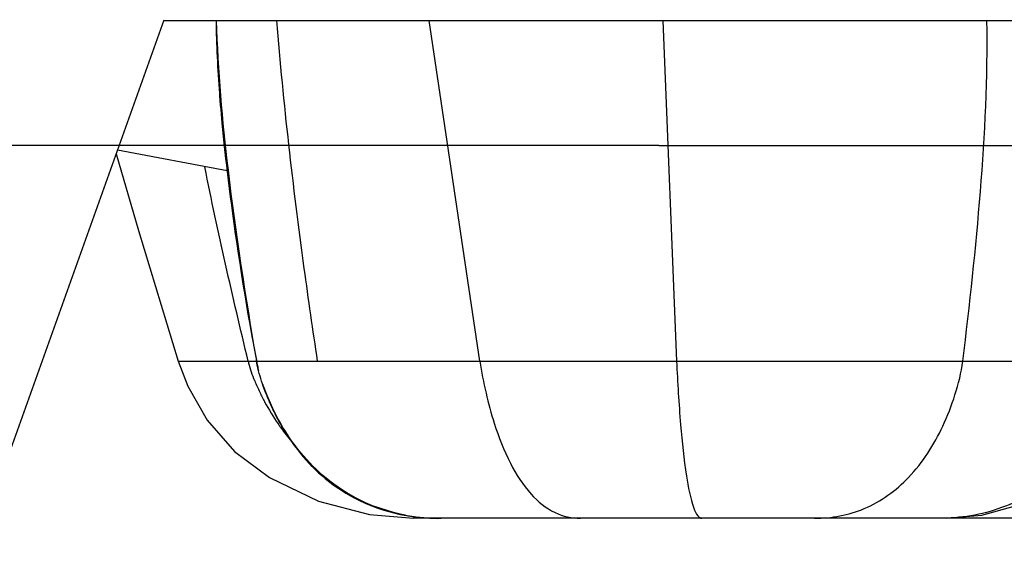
# Model space of a CAD drawing. Header units: millimetres. Extents: x 0 to 2550, y 0 to 1188.
# Tile 82 of 221: x 302 to 316, y 323 to 331. Entities that reach past the tile are written whole.
import ezdxf

# ---------------------------------------------------------------- set-up
doc = ezdxf.new("R2010")
doc.units = ezdxf.units.MM
doc.header["$LTSCALE"] = 46.255
for name, color, linetype in [('A1001901_SA_PLATE_ABL100', 7, 'CONTINUOUS'), ('A2100101#AF0_ABL99', 7, 'CONTINUOUS'), ('A2200203_ABL14', 7, 'CONTINUOUS'), ('DR1SM11A1001_ABL9', 7, 'CONTINUOUS'), ('DR1SM11P1003_PBL10', 7, 'CONTINUOUS'), ('FRONT_VIEW_VBL0', 7, 'CONTINUOUS'), ('M2000901_PBL49', 7, 'CONTINUOUS'), ('M2000901_PBL59', 7, 'CONTINUOUS'), ('M2200202_PBL15', 7, 'CONTINUOUS'), ('M2200301_PBL102', 7, 'CONTINUOUS'), ('P9190001_MAGNET_PBL101', 7, 'CONTINUOUS')]:
    doc.layers.add(name, color=color, linetype=linetype)

# ---------------------------------------------------------------- blocks, each defined once
blk = doc.blocks.new('DR1SM11P1003_PBL10', base_point=(306.0372, 284.6387))
at = {"layer": 'DR1SM11P1003_PBL10', "color": 7}
for p, q in [((280.4128, 263.4987), (304.4455, 330.7904)), ((304.4413, 330.7787), (332.5245, 330.7787))]:
    blk.add_line(p, q, dxfattribs=at)
blk = doc.blocks.new('DR1SM11A1001_ABL9', base_point=(306.037, 284.639))
at = {"layer": 'DR1SM11P1003_PBL10'}
blk.add_blockref('DR1SM11P1003_PBL10', (306.037, 284.639), dxfattribs=at)
blk = doc.blocks.new('M2200202_PBL15', base_point=(296.697, 331.529))
at = {"layer": 'M2200202_PBL15', "color": 7}
for p, q in [((296.577, 333.51), (296.694, 333.59)), ((296.694, 333.59), (296.676, 333.499)), ((296.694, 333.59), (297.174, 333.499)), ((296.577, 333.51), (296.575, 333.499)), ((295.809, 329.468), (296.058, 330.779)), ((296.159, 330.779), (295.976, 329.813)), ((297.34, 330.029), (297.483, 330.779)), ((297.412, 329.87), (297.585, 330.779)), ((295.923, 329.773), (295.957, 329.715)), ((296.41, 329.73), (295.976, 329.813)), ((295.92, 329.517), (295.957, 329.715)), ((296.248, 329.66), (295.957, 329.715))]:
    blk.add_line(p, q, dxfattribs=at)
at = {"layer": 'M2200202_PBL15', "color": 2}
blk.add_line((296.017, 330.563), (297.49, 330.283), dxfattribs=at)
at = {"layer": 'M2200202_PBL15', "color": 7}
for centre, radius, start, end in [((294.611, 331.823), 2.434, 300.8488, 302.6089), ((294.728, 331.434), 2.046, 305.7225, 307.579)]:
    blk.add_arc(centre, radius, start, end, dxfattribs=at)
blk = doc.blocks.new('M2200301_PBL102', base_point=(301.402, 329.387))
at = {"layer": 'M2200301_PBL102', "color": 7}
for p, q in [((301.078, 329.449), (297.462, 330.136)), ((305.342, 328.639), (303.783, 328.935))]:
    blk.add_line(p, q, dxfattribs=at)
blk = doc.blocks.new('A2200203_ABL14', base_point=(300.575, 331.114))
at = {"layer": 'M2200202_PBL15'}
blk.add_blockref('M2200202_PBL15', (296.697, 331.529), dxfattribs=at)
at = {"layer": 'M2200301_PBL102'}
blk.add_blockref('M2200301_PBL102', (301.402, 329.387), dxfattribs=at)
blk = doc.blocks.new('M2000901_PBL49', base_point=(311.837, 329.599))
at = {"layer": 'M2000901_PBL49', "color": 2}
blk.add_line((304.647, 325.935), (305.76, 325.935), dxfattribs=at)
at = {"layer": 'M2000901_PBL49', "color": 7}
for p, q in [((307.366, 323.752), (307.991, 323.699)), ((308.383, 323.699), (307.991, 323.699)), ((319.551, 323.699), (308.615, 323.699))]:
    blk.add_line(p, q, dxfattribs=at)
for points in [[(303.765, 328.884), (304.082, 327.794), (304.647, 325.935)], [(304.647, 325.935), (304.782, 325.577), (305.057, 325.097), (305.449, 324.65), (305.947, 324.278), (306.643, 323.945), (307.366, 323.752)]]:
    blk.add_lwpolyline(points, dxfattribs=at)
at = {"layer": 'M2000901_PBL49', "color": 2}
for centre, radius, start, end in [((307.013, 326.266), 1.41, 193.5864, 194.436), ((307.067, 326.28), 1.466, 194.4336, 194.8958), ((308.32, 326.703), 2.789, 202.0993, 202.8897), ((308.481, 326.772), 2.964, 202.9034, 205.1858), ((308.683, 326.867), 3.188, 205.1885, 208.0406), ((308.79, 326.923), 3.309, 208.0228, 208.2756), ((308.841, 326.951), 3.367, 208.2879, 214.5398), ((308.845, 326.953), 3.372, 214.5317, 215.7975), ((308.807, 326.925), 3.324, 215.7886, 219.9583)]:
    blk.add_arc(centre, radius, start, end, dxfattribs=at)
for points in [[(305.642, 325.935), (305.421, 326.851), (305.211, 327.771), (305.025, 328.696)], [(305.736, 325.654), (305.702, 325.735), (305.673, 325.818), (305.65, 325.903)]]:
    blk.add_open_spline(points, degree=3, dxfattribs=at)
blk = doc.blocks.new('M2000901_PBL59', base_point=(313.52, 329.599))
at = {"layer": 'M2000901_PBL59', "color": 7}
for p, q in [((305.185, 330.779), (305.186, 330.714)), ((305.186, 330.714), (305.188, 330.651)), ((305.188, 330.651), (305.189, 330.587)), ((305.189, 330.587), (305.191, 330.523)), ((305.191, 330.523), (305.193, 330.458)), ((305.193, 330.458), (305.195, 330.393)), ((305.195, 330.393), (305.198, 330.328)), ((305.198, 330.328), (305.201, 330.262)), ((305.201, 330.262), (305.204, 330.197)), ((305.204, 330.197), (305.207, 330.132)), ((305.207, 330.132), (305.211, 330.066)), ((305.211, 330.066), (305.215, 330.001)), ((305.215, 330.001), (305.219, 329.935)), ((305.219, 329.935), (305.223, 329.87)), ((305.223, 329.87), (305.228, 329.805)), ((305.228, 329.805), (305.232, 329.739)), ((305.24, 329.642), (305.245, 329.577)), ((305.245, 329.577), (305.251, 329.512)), ((305.251, 329.512), (305.256, 329.448)), ((305.256, 329.448), (305.262, 329.383)), ((305.262, 329.383), (305.268, 329.319)), ((305.268, 329.319), (305.278, 329.223)), ((305.278, 329.223), (305.287, 329.128)), ((305.287, 329.128), (305.297, 329.033)), ((305.297, 329.033), (305.307, 328.939)), ((305.321, 328.815), (305.332, 328.723)), ((305.332, 328.723), (305.343, 328.631)), ((305.343, 328.631), (305.357, 328.51)), ((305.357, 328.51), (305.372, 328.39)), ((305.372, 328.39), (305.388, 328.271)), ((305.388, 328.271), (305.403, 328.152)), ((305.403, 328.152), (305.419, 328.035)), ((305.419, 328.035), (305.439, 327.89)), ((305.439, 327.89), (305.459, 327.746)), ((305.459, 327.746), (305.48, 327.604)), ((305.48, 327.604), (305.501, 327.464)), ((305.501, 327.464), (305.521, 327.327)), ((305.521, 327.327), (305.542, 327.191)), ((305.542, 327.191), (305.568, 327.031)), ((305.568, 327.031), (305.593, 326.876)), ((305.593, 326.876), (305.618, 326.724)), ((305.618, 326.724), (305.638, 326.602)), ((305.638, 326.602), (305.659, 326.484)), ((305.659, 326.484), (305.679, 326.37)), ((305.679, 326.37), (305.695, 326.283)), ((305.695, 326.283), (305.707, 326.22)), ((305.707, 326.22), (305.74, 326.044)), ((305.74, 326.044), (305.747, 326.009)), ((305.747, 326.009), (305.754, 325.97)), ((305.751, 325.99), (305.76, 325.935)), ((305.754, 325.97), (305.758, 325.946)), ((305.756, 325.96), (305.757, 325.953)), ((305.758, 325.947), (305.758, 325.946)), ((305.76, 325.935), (305.771, 325.883)), ((305.77, 325.883), (305.76, 325.935)), ((305.76, 325.935), (305.76, 325.935)), ((305.79, 325.797), (305.77, 325.883)), ((305.854, 325.585), (305.905, 325.449)), ((307.809, 323.754), (308.032, 323.719)), ((307.873, 323.744), (307.885, 323.742)), ((308.294, 323.7), (308.339, 323.699)), ((308.332, 323.699), (308.385, 323.699)), ((308.339, 323.699), (308.347, 323.699)), ((315.57, 323.699), (308.365, 323.699))]:
    blk.add_line(p, q, dxfattribs=at)
at = {"layer": 'M2000901_PBL59', "color": 2}
for p, q in [((308.937, 325.935), (308.217, 330.779)), ((311.54, 330.779), (311.734, 325.935)), ((305.758, 325.946), (305.757, 325.953)), ((305.758, 325.946), (305.76, 325.935)), ((305.76, 325.935), (305.758, 325.946)), ((305.759, 325.946), (305.76, 325.935)), ((305.76, 325.935), (311.734, 325.935)), ((315.804, 325.935), (318.165, 325.935))]:
    blk.add_line(p, q, dxfattribs=at)
at = {"layer": 'M2000901_PBL59', "color": 7}
for points in [[(305.232, 329.739), (305.235, 329.707), (305.24, 329.642)], [(305.307, 328.939), (305.311, 328.908), (305.321, 328.815)], [(305.771, 325.882), (305.773, 325.869), (305.777, 325.851), (305.781, 325.834), (305.786, 325.815), (305.79, 325.796)], [(315.569, 323.699), (316.074, 323.743), (316.533, 323.871), (316.954, 324.083), (317.339, 324.382), (317.67, 324.758), (317.897, 325.129), (318.038, 325.455), (318.125, 325.742), (318.165, 325.935)], [(305.905, 325.449), (306, 325.232), (306.126, 324.995)], [(306.126, 324.995), (306.297, 324.735), (306.535, 324.454), (306.877, 324.157), (307.314, 323.909), (307.809, 323.754)], [(307.885, 323.742), (307.904, 323.739), (307.929, 323.734), (307.954, 323.73), (307.979, 323.727), (308.004, 323.723), (308.03, 323.72), (308.055, 323.717), (308.081, 323.714), (308.107, 323.711), (308.133, 323.709), (308.159, 323.707), (308.183, 323.705), (308.205, 323.704), (308.226, 323.703), (308.245, 323.702), (308.263, 323.701), (308.279, 323.7), (308.294, 323.7)]]:
    blk.add_lwpolyline(points, dxfattribs=at)
for centre, radius, start, end in [((307.045, 326.158), 1.304, 189.8823, 190.229), ((307.277, 326.201), 1.54, 190.2633, 191.9249), ((308.75, 326.581), 3.062, 198.6437, 198.9729), ((308.879, 326.655), 3.209, 203.0682, 211.1076), ((308.367, 326.576), 2.877, 263.32, 265.4906), ((308.376, 326.698), 2.999, 265.4911, 267.6067), ((308.381, 326.813), 3.115, 267.6033, 269.0899), ((308.383, 326.887), 3.188, 269.0865, 269.682), ((308.383, 326.921), 3.222, 269.6816, 270.0002)]:
    blk.add_arc(centre, radius, start, end, dxfattribs=at)
at = {"layer": 'M2000901_PBL59', "color": 2}
for centre, radius, start, end in [((308.882, 326.627), 3.202, 198.9911, 202.4813), ((308.968, 326.661), 3.295, 202.4646, 204.4887), ((308.945, 326.651), 3.27, 204.4798, 208.5567), ((308.867, 326.608), 3.18, 208.5614, 210.7881), ((308.339, 326.37), 2.669, 259.6314, 259.9534), ((308.351, 326.446), 2.746, 259.9685, 263.3273), ((308.383, 326.708), 3.009, 269.0337, 269.3197), ((308.383, 326.727), 3.028, 269.3197, 269.6633)]:
    blk.add_arc(centre, radius, start, end, dxfattribs=at)
for points, knots in [([(305.188, 330.779), (305.207, 330.067), (305.354, 328.448), (305.602, 326.844), (305.758, 325.946)], [0, 0, 0, 0, 0.438505, 1, 1, 1, 1]), ([(306.629, 325.935), (306.563, 326.374), (306.332, 327.983), (306.144, 329.6), (306.05, 330.778)], [0, 0, 0, 0, 0.273083, 1, 1, 1, 1]), ([(315.804, 325.935), (315.904, 326.737), (316.077, 328.347), (316.161, 329.968), (316.147, 330.778)], [0, 0, 0, 0, 0.499337, 1, 1, 1, 1]), ([(308.937, 325.935), (308.959, 325.782), (309.017, 325.484), (309.15, 324.994), (309.342, 324.5), (309.623, 324.052), (309.973, 323.761), (310.245, 323.699), (310.369, 323.699)], [0, 0, 0, 0, 0.162727, 0.318442, 0.533621, 0.718174, 0.869303, 1, 1, 1, 1]), ([(311.734, 325.935), (312.154, 325.932), (313.511, 325.938), (314.867, 325.935), (315.804, 325.935)], [0, 0, 0, 0, 0.30958, 1, 1, 1, 1]), ([(311.734, 325.935), (311.747, 325.632), (311.781, 325.085), (311.853, 324.387), (311.936, 323.948), (312.016, 323.746), (312.071, 323.699), (312.094, 323.699)], [0, 0, 0, 0, 0.394816, 0.713551, 0.91712, 0.970767, 1, 1, 1, 1]), ([(313.696, 323.699), (313.937, 323.699), (314.442, 323.791), (315.096, 324.273), (315.482, 324.881), (315.704, 325.456), (315.784, 325.771), (315.804, 325.935)], [0, 0, 0, 0, 0.215837, 0.446586, 0.709565, 0.851807, 1, 1, 1, 1]), ([(318.001, 325.935), (317.975, 325.781), (317.884, 325.482), (317.632, 324.918), (317.171, 324.289), (316.38, 323.792), (315.768, 323.699), (315.467, 323.699)], [0, 0, 0, 0, 0.127411, 0.25449, 0.505935, 0.75381, 1, 1, 1, 1]), ([(307.873, 323.744), (307.488, 323.815), (306.789, 324.131), (306.308, 324.706), (306.132, 324.997)], [0, 0, 0, 0, 0.53522, 1, 1, 1, 1]), ([(306.135, 324.98), (306.305, 324.695), (306.778, 324.123), (307.473, 323.815), (307.858, 323.745)], [0, 0, 0, 0, 0.458618, 1, 1, 1, 1])]:
    blk.add_open_spline(points, degree=3, knots=knots, dxfattribs=at)
at = {"layer": 'M2000901_PBL59', "color": 7}
blk.add_open_spline([(305.927, 325.397), (305.912, 325.433), (305.859, 325.563), (305.815, 325.698), (305.79, 325.797)], degree=3, knots=[0, 0, 0, 0, 0.273956, 1, 1, 1, 1], dxfattribs=at)
blk = doc.blocks.new('P9190001_MAGNET_PBL101', base_point=(321.913, 328.999))
at = {"layer": 'P9190001_MAGNET_PBL101', "color": 1}
for q in [(293.914, 328.999), (349.912, 328.999)]:
    blk.add_line((311.483, 328.999), q, dxfattribs=at)
blk = doc.blocks.new('A1001901_SA_PLATE_ABL100', base_point=(321.913, 328.999))
at = {"layer": 'P9190001_MAGNET_PBL101'}
blk.add_blockref('P9190001_MAGNET_PBL101', (321.913, 328.999), dxfattribs=at)
blk = doc.blocks.new('A2100101#AF0_ABL99', base_point=(321.913, 328.999))
at = {"layer": 'A1001901_SA_PLATE_ABL100'}
blk.add_blockref('A1001901_SA_PLATE_ABL100', (321.913, 328.999), dxfattribs=at)
blk = doc.blocks.new('FRONT_VIEW_VBL0', base_point=(316.037, 288.639))
at = {"layer": 'A2100101#AF0_ABL99'}
blk.add_blockref('A2100101#AF0_ABL99', (321.913, 328.999), dxfattribs=at)
at = {"layer": 'A2200203_ABL14'}
blk.add_blockref('A2200203_ABL14', (300.575, 331.114), dxfattribs=at)
at = {"layer": 'DR1SM11A1001_ABL9'}
blk.add_blockref('DR1SM11A1001_ABL9', (306.037, 284.639), dxfattribs=at)
at = {"layer": 'M2000901_PBL49'}
blk.add_blockref('M2000901_PBL49', (311.837, 329.599), dxfattribs=at)
at = {"layer": 'M2000901_PBL59'}
blk.add_blockref('M2000901_PBL59', (313.52, 329.599), dxfattribs=at)

msp = doc.modelspace()

# ---------------------------------------------------------------- block references
at = {"layer": 'FRONT_VIEW_VBL0'}
msp.add_blockref('FRONT_VIEW_VBL0', (316.0372, 288.6387), dxfattribs=at)

doc.saveas('drawing.dxf')
